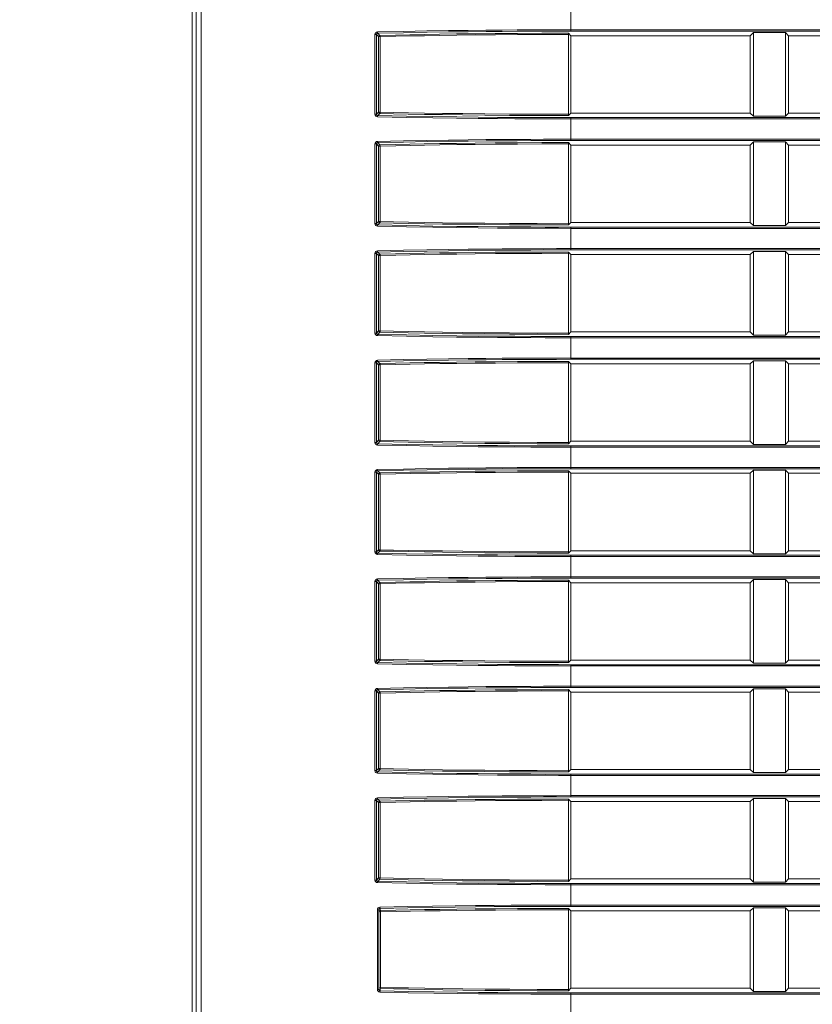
# Model space of a CAD drawing. Header units: millimetres. Extents: x 3925 to 5043, y -86 to 778.
# Tile 33 of 96: x 4443 to 4474, y 83 to 121. Entities that reach past the tile are written whole.
import ezdxf

# ---------------------------------------------------------------- set-up
doc = ezdxf.new("R2010")
doc.units = ezdxf.units.MM
doc.header["$LTSCALE"] = 46.255
doc.header["$PDMODE"] = 3
doc.header["$PDSIZE"] = 1
doc.layers.get('0').update_dxf_attribs({"linetype": 'CONTINUOUS'})
doc.layers.get('Defpoints').update_dxf_attribs({"linetype": 'CONTINUOUS'})
doc.layers.add('H30-RIGHT-CODXF_CONTINUOUS_LINE', color=7, linetype='CONTINUOUS')
doc.layers.add('H30K-FRONT-CDXF_CONTINUOUS_LINE', color=7, linetype='CONTINUOUS')
doc.styles.add('SLDTEXTSTYLE0', font='arialbd.ttf', dxfattribs={"height": 5.5})
doc.styles.add('SLDTEXTSTYLE2', font='arial.ttf')
doc.dimstyles.new('SLDDIMSTYLE1', dxfattribs={"dimtxt": 5.650301, "dimasz": 4.572, "dimexe": 0, "dimexo": 0.0625, "dimgap": 1.412575, "dimtad": 0, "dimtih": 1, "dimtoh": 1, "dimlfac": 3.5, "dimrnd": 1e-09, "dimzin": 4, "dimdsep": 46, "dimtxsty": 'SLDTEXTSTYLE0', "dimsah": 1, "dimcen": 0.09, "dimadec": 0, "dimazin": 1, "dimtol": 1, "dimtp": 0.8, "dimtm": 0.8, "dimtfac": 1, "dimtdec": 1, "dimtofl": 0, "dimtmove": 0, "dimatfit": 3, "dimfxl": 1, "dimfrac": 2, "dimtolj": 1, "dimarcsym": 0})

# ---------------------------------------------------------------- blocks, each defined once
blk = doc.blocks.new('*D61')
at = {"color": 0, "linetype": 'Continuous', "lineweight": -2}
for p, q in [((4390.183, 113.442), (4390.183, 38.573)), ((4523.422, 63.692), (4523.422, 38.573)), ((4394.183, 38.573), (4519.422, 38.573))]:
    blk.add_line(p, q, dxfattribs=at)
at = {"color": 0, "linetype": 'Continuous'}
for points in [[(4394.183, 39.24), (4394.183, 37.906), (4390.183, 38.573)], [(4519.422, 39.24), (4519.422, 37.906), (4523.422, 38.573)]]:
    blk.add_solid(points, dxfattribs=at)
at = {"layer": 'Defpoints', "color": 0, "linetype": 'Continuous'}
for p in [(4390.183, 113.504), (4523.422, 63.754), (4523.422, 38.573)]:
    blk.add_point(p, dxfattribs=at)
at = {"color": 0, "linetype": 'Continuous', "lineweight": 0, "insert": (4456.803, 42.573), "char_height": 5, "attachment_point": 5, "style": 'SLDTEXTSTYLE2'}
blk.add_mtext('\\A1;DIMENSION "A"', dxfattribs=at)

msp = doc.modelspace()

# ---------------------------------------------------------------- linework, layer by layer
at = {"layer": 'H30-RIGHT-CODXF_CONTINUOUS_LINE', "color": 7, "linetype": 'Continuous', "lineweight": 0}
for p, q in [((4449.5781, 147.2799), (4449.5781, 69.271)), ((4449.7687, 69.2699), (4449.7687, 147.2809)), ((4464.2133, 121.8706), (4464.2133, 120.9781)), ((4456.5605, 120.843), (4456.62, 120.843)), ((4456.5605, 117.7357), (4456.5605, 120.843)), ((4456.7009, 120.7621), (4456.62, 120.843)), ((4456.62, 117.7357), (4456.62, 120.843)), ((4456.7506, 120.8117), (4456.6673, 120.895)), ((4456.7009, 120.7621), (4456.7605, 120.7621)), ((4456.7009, 120.7621), (4456.7009, 117.8166)), ((4456.7605, 120.7621), (4456.7605, 117.8166)), ((4464.1159, 120.8968), (4464.2133, 120.7993)), ((4464.1212, 117.7315), (4464.1212, 120.8472)), ((4464.2133, 121.0278), (4612.2133, 121.0278)), ((4464.2133, 120.9781), (4612.2133, 120.9781)), ((4464.2133, 120.7993), (4471.2133, 120.7993)), ((4464.2133, 117.7793), (4464.2133, 120.7993)), ((4471.3361, 120.9221), (4471.2133, 120.7993)), ((4471.2133, 120.7993), (4471.2133, 117.7793)), ((4471.3361, 120.9221), (4472.5905, 120.9221)), ((4471.3361, 117.6566), (4471.3361, 120.9221)), ((4472.7133, 120.7993), (4472.5905, 120.9221)), ((4472.5905, 117.6566), (4472.5905, 120.9221)), ((4472.7133, 120.7993), (4487.2133, 120.7993)), ((4472.7133, 120.7993), (4472.7133, 117.7793)), ((4456.62, 117.7357), (4456.5605, 117.7357)), ((4456.7009, 117.8166), (4456.62, 117.7357)), ((4456.7506, 117.767), (4456.6673, 117.6837)), ((4456.7009, 117.8166), (4456.7605, 117.8166)), ((4464.2133, 117.7793), (4464.1159, 117.6819)), ((4464.2133, 117.7793), (4471.2133, 117.7793)), ((4612.2133, 117.6006), (4464.2133, 117.6006)), ((4464.2133, 117.6006), (4464.2133, 116.7081)), ((4471.2133, 117.7793), (4471.3361, 117.6566)), ((4472.5905, 117.6566), (4471.3361, 117.6566)), ((4472.5905, 117.6566), (4472.7133, 117.7793)), ((4472.7133, 117.7793), (4487.2133, 117.7793)), ((4612.2133, 117.5509), (4464.2133, 117.5509)), ((4456.5605, 116.573), (4456.62, 116.573)), ((4456.5605, 113.4657), (4456.5605, 116.573)), ((4456.7009, 116.4921), (4456.62, 116.573)), ((4456.62, 113.4657), (4456.62, 116.573)), ((4456.7506, 116.5417), (4456.6673, 116.625)), ((4456.7009, 116.4921), (4456.7605, 116.4921)), ((4456.7009, 116.4921), (4456.7009, 113.5466)), ((4456.7605, 116.4921), (4456.7605, 113.5466)), ((4464.1159, 116.6268), (4464.2133, 116.5293)), ((4464.1212, 113.4615), (4464.1212, 116.5772)), ((4464.2133, 116.7578), (4612.2133, 116.7578)), ((4464.2133, 116.7081), (4612.2133, 116.7081)), ((4464.2133, 116.5293), (4471.2133, 116.5293)), ((4464.2133, 113.5093), (4464.2133, 116.5293)), ((4471.3361, 116.6521), (4471.2133, 116.5293)), ((4471.2133, 116.5293), (4471.2133, 113.5093)), ((4471.3361, 116.6521), (4472.5905, 116.6521)), ((4471.3361, 113.3866), (4471.3361, 116.6521)), ((4472.7133, 116.5293), (4472.5905, 116.6521)), ((4472.5905, 113.3866), (4472.5905, 116.6521)), ((4472.7133, 116.5293), (4487.2133, 116.5293)), ((4472.7133, 116.5293), (4472.7133, 113.5093)), ((4456.62, 113.4657), (4456.5605, 113.4657)), ((4456.7009, 113.5466), (4456.62, 113.4657)), ((4456.7506, 113.497), (4456.6673, 113.4137)), ((4456.7009, 113.5466), (4456.7605, 113.5466)), ((4464.2133, 113.5093), (4464.1159, 113.4119)), ((4464.2133, 113.5093), (4471.2133, 113.5093)), ((4471.2133, 113.5093), (4471.3361, 113.3866)), ((4472.5905, 113.3866), (4471.3361, 113.3866)), ((4472.5905, 113.3866), (4472.7133, 113.5093)), ((4472.7133, 113.5093), (4487.2133, 113.5093)), ((4612.2133, 113.3306), (4464.2133, 113.3306)), ((4464.2133, 113.3306), (4464.2133, 112.4381)), ((4612.2133, 113.2809), (4464.2133, 113.2809)), ((4456.5605, 112.303), (4456.62, 112.303)), ((4456.5605, 109.1957), (4456.5605, 112.303)), ((4456.7009, 112.2221), (4456.62, 112.303)), ((4456.62, 109.1957), (4456.62, 112.303)), ((4456.7506, 112.2717), (4456.6673, 112.355)), ((4456.7009, 112.2221), (4456.7605, 112.2221)), ((4456.7009, 112.2221), (4456.7009, 109.2766)), ((4456.7605, 112.2221), (4456.7605, 109.2766)), ((4464.1159, 112.3568), (4464.2133, 112.2593)), ((4464.1212, 109.1915), (4464.1212, 112.3072)), ((4464.2133, 112.4878), (4612.2133, 112.4878)), ((4464.2133, 112.4381), (4612.2133, 112.4381)), ((4464.2133, 112.2593), (4471.2133, 112.2593)), ((4464.2133, 109.2393), (4464.2133, 112.2593)), ((4471.3361, 112.3821), (4471.2133, 112.2593)), ((4471.2133, 112.2593), (4471.2133, 109.2393)), ((4471.3361, 112.3821), (4472.5905, 112.3821)), ((4471.3361, 109.1166), (4471.3361, 112.3821)), ((4472.5905, 109.1166), (4472.5905, 112.3821)), ((4472.7133, 112.2593), (4472.5905, 112.3821)), ((4472.7133, 112.2593), (4487.2133, 112.2593)), ((4472.7133, 112.2593), (4472.7133, 109.2393)), ((4456.62, 109.1957), (4456.5605, 109.1957)), ((4456.7009, 109.2766), (4456.62, 109.1957)), ((4456.7506, 109.227), (4456.6673, 109.1437)), ((4456.7009, 109.2766), (4456.7605, 109.2766)), ((4464.2133, 109.2393), (4464.1159, 109.1419)), ((4464.2133, 109.2393), (4471.2133, 109.2393)), ((4471.2133, 109.2393), (4471.3361, 109.1166)), ((4472.5905, 109.1166), (4472.7133, 109.2393)), ((4472.7133, 109.2393), (4487.2133, 109.2393)), ((4612.2133, 109.0606), (4464.2133, 109.0606)), ((4464.2133, 109.0606), (4464.2133, 108.1681)), ((4612.2133, 109.0109), (4464.2133, 109.0109)), ((4472.5905, 109.1166), (4471.3361, 109.1166)), ((4456.5605, 108.033), (4456.62, 108.033)), ((4456.5605, 104.9257), (4456.5605, 108.033)), ((4456.7009, 107.9521), (4456.62, 108.033)), ((4456.62, 104.9257), (4456.62, 108.033)), ((4456.7506, 108.0017), (4456.6673, 108.085)), ((4464.1159, 108.0868), (4464.2133, 107.9893)), ((4464.1212, 104.9215), (4464.1212, 108.0372)), ((4464.2133, 108.2178), (4612.2133, 108.2178)), ((4464.2133, 108.1681), (4612.2133, 108.1681)), ((4464.2133, 107.9893), (4471.2133, 107.9893)), ((4464.2133, 104.9693), (4464.2133, 107.9893)), ((4471.3361, 108.1121), (4471.2133, 107.9893)), ((4471.2133, 107.9893), (4471.2133, 104.9693)), ((4471.3361, 104.8466), (4471.3361, 108.1121)), ((4471.3361, 108.1121), (4472.5905, 108.1121)), ((4472.5905, 104.8466), (4472.5905, 108.1121)), ((4472.7133, 107.9893), (4472.5905, 108.1121)), ((4472.7133, 107.9893), (4472.7133, 104.9693)), ((4472.7133, 107.9893), (4487.2133, 107.9893)), ((4456.7009, 107.9521), (4456.7605, 107.9521)), ((4456.7009, 107.9521), (4456.7009, 105.0066)), ((4456.7605, 107.9521), (4456.7605, 105.0066)), ((4456.62, 104.9257), (4456.5605, 104.9257)), ((4456.7009, 105.0066), (4456.62, 104.9257)), ((4456.7506, 104.957), (4456.6673, 104.8737)), ((4456.7009, 105.0066), (4456.7605, 105.0066)), ((4464.2133, 104.9693), (4464.1159, 104.8719)), ((4464.2133, 104.9693), (4471.2133, 104.9693)), ((4471.2133, 104.9693), (4471.3361, 104.8466)), ((4472.5905, 104.8466), (4472.7133, 104.9693)), ((4472.7133, 104.9693), (4487.2133, 104.9693)), ((4612.2133, 104.7906), (4464.2133, 104.7906)), ((4464.2133, 104.7906), (4464.2133, 103.8981)), ((4612.2133, 104.7409), (4464.2133, 104.7409)), ((4472.5905, 104.8466), (4471.3361, 104.8466)), ((4456.5605, 103.763), (4456.62, 103.763)), ((4456.5605, 100.6557), (4456.5605, 103.763)), ((4456.62, 100.6557), (4456.62, 103.763)), ((4456.7009, 103.6821), (4456.62, 103.763)), ((4456.7506, 103.7317), (4456.6673, 103.815)), ((4464.1159, 103.8168), (4464.2133, 103.7193)), ((4464.1212, 100.6515), (4464.1212, 103.7672)), ((4464.2133, 103.9478), (4612.2133, 103.9478)), ((4464.2133, 103.8981), (4612.2133, 103.8981)), ((4471.3361, 103.8421), (4471.2133, 103.7193)), ((4471.3361, 100.5766), (4471.3361, 103.8421)), ((4471.3361, 103.8421), (4472.5905, 103.8421)), ((4472.5905, 100.5766), (4472.5905, 103.8421)), ((4472.7133, 103.7193), (4472.5905, 103.8421)), ((4456.7009, 103.6821), (4456.7605, 103.6821)), ((4456.7009, 103.6821), (4456.7009, 100.7366)), ((4456.7605, 103.6821), (4456.7605, 100.7366)), ((4464.2133, 103.7193), (4471.2133, 103.7193)), ((4464.2133, 100.6993), (4464.2133, 103.7193)), ((4471.2133, 103.7193), (4471.2133, 100.6993)), ((4472.7133, 103.7193), (4472.7133, 100.6993)), ((4472.7133, 103.7193), (4487.2133, 103.7193)), ((4456.7009, 100.7366), (4456.62, 100.6557)), ((4456.7506, 100.687), (4456.6673, 100.6037)), ((4456.7009, 100.7366), (4456.7605, 100.7366)), ((4464.2133, 100.6993), (4464.1159, 100.6019)), ((4464.2133, 100.6993), (4471.2133, 100.6993)), ((4471.2133, 100.6993), (4471.3361, 100.5766)), ((4472.5905, 100.5766), (4472.7133, 100.6993)), ((4472.7133, 100.6993), (4487.2133, 100.6993)), ((4456.62, 100.6557), (4456.5605, 100.6557)), ((4612.2133, 100.5206), (4464.2133, 100.5206)), ((4464.2133, 100.5206), (4464.2133, 99.6281)), ((4612.2133, 100.4709), (4464.2133, 100.4709)), ((4472.5905, 100.5766), (4471.3361, 100.5766)), ((4456.7506, 99.4617), (4456.6673, 99.545)), ((4464.1159, 99.5468), (4464.2133, 99.4493)), ((4464.2133, 99.6778), (4612.2133, 99.6778)), ((4464.2133, 99.6281), (4612.2133, 99.6281)), ((4471.3361, 99.5721), (4471.2133, 99.4493)), ((4471.3361, 96.3066), (4471.3361, 99.5721)), ((4471.3361, 99.5721), (4472.5905, 99.5721)), ((4472.5905, 96.3066), (4472.5905, 99.5721)), ((4472.7133, 99.4493), (4472.5905, 99.5721)), ((4456.5605, 99.493), (4456.62, 99.493)), ((4456.5605, 96.3857), (4456.5605, 99.493)), ((4456.62, 96.3857), (4456.62, 99.493)), ((4456.7009, 99.4121), (4456.62, 99.493)), ((4456.7009, 99.4121), (4456.7605, 99.4121)), ((4456.7009, 99.4121), (4456.7009, 96.4666)), ((4456.7605, 99.4121), (4456.7605, 96.4666)), ((4464.1212, 96.3815), (4464.1212, 99.4972)), ((4464.2133, 99.4493), (4471.2133, 99.4493)), ((4464.2133, 96.4293), (4464.2133, 99.4493)), ((4471.2133, 99.4493), (4471.2133, 96.4293)), ((4472.7133, 99.4493), (4472.7133, 96.4293)), ((4472.7133, 99.4493), (4487.2133, 99.4493)), ((4456.7009, 96.4666), (4456.62, 96.3857)), ((4456.7009, 96.4666), (4456.7605, 96.4666)), ((4456.62, 96.3857), (4456.5605, 96.3857)), ((4456.7506, 96.417), (4456.6673, 96.3337)), ((4464.2133, 96.4293), (4464.1159, 96.3319)), ((4464.2133, 96.4293), (4471.2133, 96.4293)), ((4612.2133, 96.2506), (4464.2133, 96.2506)), ((4464.2133, 96.2506), (4464.2133, 95.3581)), ((4612.2133, 96.2009), (4464.2133, 96.2009)), ((4471.2133, 96.4293), (4471.3361, 96.3066)), ((4472.5905, 96.3066), (4471.3361, 96.3066)), ((4472.5905, 96.3066), (4472.7133, 96.4293)), ((4472.7133, 96.4293), (4487.2133, 96.4293)), ((4464.2133, 95.4078), (4612.2133, 95.4078)), ((4464.2133, 95.3581), (4612.2133, 95.3581)), ((4456.5605, 95.223), (4456.62, 95.223)), ((4456.5605, 92.1157), (4456.5605, 95.223)), ((4456.62, 92.1157), (4456.62, 95.223)), ((4456.7009, 95.1421), (4456.62, 95.223)), ((4456.7506, 95.1917), (4456.6673, 95.275)), ((4456.7009, 95.1421), (4456.7605, 95.1421)), ((4456.7009, 95.1421), (4456.7009, 92.1966)), ((4456.7605, 95.1421), (4456.7605, 92.1966)), ((4464.1159, 95.2768), (4464.2133, 95.1793)), ((4464.1212, 92.1115), (4464.1212, 95.2272)), ((4464.2133, 95.1793), (4471.2133, 95.1793)), ((4464.2133, 92.1593), (4464.2133, 95.1793)), ((4471.3361, 95.3021), (4471.2133, 95.1793)), ((4471.2133, 95.1793), (4471.2133, 92.1593)), ((4471.3361, 92.0366), (4471.3361, 95.3021)), ((4471.3361, 95.3021), (4472.5905, 95.3021)), ((4472.5905, 92.0366), (4472.5905, 95.3021)), ((4472.7133, 95.1793), (4472.5905, 95.3021)), ((4472.7133, 95.1793), (4472.7133, 92.1593)), ((4472.7133, 95.1793), (4487.2133, 95.1793)), ((4456.62, 92.1157), (4456.5605, 92.1157)), ((4456.7009, 92.1966), (4456.62, 92.1157)), ((4456.7506, 92.147), (4456.6673, 92.0637)), ((4456.7009, 92.1966), (4456.7605, 92.1966)), ((4464.2133, 92.1593), (4464.1159, 92.0619)), ((4464.2133, 92.1593), (4471.2133, 92.1593)), ((4464.2133, 91.9806), (4464.2133, 91.0881)), ((4612.2133, 91.9806), (4464.2133, 91.9806)), ((4612.2133, 91.9309), (4464.2133, 91.9309)), ((4471.2133, 92.1593), (4471.3361, 92.0366)), ((4472.5905, 92.0366), (4471.3361, 92.0366)), ((4472.5905, 92.0366), (4472.7133, 92.1593)), ((4472.7133, 92.1593), (4487.2133, 92.1593)), ((4464.2133, 91.1378), (4612.2133, 91.1378)), ((4464.2133, 91.0881), (4612.2133, 91.0881)), ((4456.5605, 87.8457), (4456.5605, 90.953)), ((4456.5605, 90.953), (4456.62, 90.953)), ((4456.62, 87.8457), (4456.62, 90.953)), ((4456.7009, 90.8721), (4456.62, 90.953)), ((4456.7506, 90.9217), (4456.6673, 91.005)), ((4456.7009, 90.8721), (4456.7009, 87.9266)), ((4456.7009, 90.8721), (4456.7605, 90.8721)), ((4456.7605, 90.8721), (4456.7605, 87.9266)), ((4464.1159, 91.0068), (4464.2133, 90.9093)), ((4464.1212, 87.8415), (4464.1212, 90.9572)), ((4464.2133, 87.8893), (4464.2133, 90.9093)), ((4464.2133, 90.9093), (4471.2133, 90.9093)), ((4471.3361, 91.0321), (4471.2133, 90.9093)), ((4471.2133, 90.9093), (4471.2133, 87.8893)), ((4471.3361, 87.7666), (4471.3361, 91.0321)), ((4471.3361, 91.0321), (4472.5905, 91.0321)), ((4472.5905, 87.7666), (4472.5905, 91.0321)), ((4472.7133, 90.9093), (4472.5905, 91.0321)), ((4472.7133, 90.9093), (4472.7133, 87.8893)), ((4472.7133, 90.9093), (4487.2133, 90.9093)), ((4456.62, 87.8457), (4456.5605, 87.8457)), ((4456.7009, 87.9266), (4456.62, 87.8457)), ((4456.7506, 87.877), (4456.6673, 87.7937)), ((4456.7009, 87.9266), (4456.7605, 87.9266)), ((4464.2133, 87.8893), (4464.1159, 87.7919)), ((4464.2133, 87.8893), (4471.2133, 87.8893)), ((4464.2133, 87.7106), (4464.2133, 86.8181)), ((4612.2133, 87.7106), (4464.2133, 87.7106)), ((4612.2133, 87.6609), (4464.2133, 87.6609)), ((4471.2133, 87.8893), (4471.3361, 87.7666)), ((4472.5905, 87.7666), (4471.3361, 87.7666)), ((4472.5905, 87.7666), (4472.7133, 87.8893)), ((4472.7133, 87.8893), (4487.2133, 87.8893)), ((4464.2133, 86.8678), (4612.2133, 86.8678)), ((4456.6536, 83.5749), (4456.6536, 86.6838)), ((4456.6536, 86.6838), (4456.7133, 86.6838)), ((4456.7123, 86.7769), (4456.7539, 86.787)), ((4456.7133, 83.5749), (4456.7133, 86.6838)), ((4456.7439, 86.6024), (4456.7732, 86.6024)), ((4456.7633, 86.652), (4456.7633, 86.7373)), ((4456.7732, 86.6024), (4456.7732, 83.6563)), ((4464.1159, 86.7368), (4464.2133, 86.6393)), ((4464.1212, 83.5715), (4464.1212, 86.6872)), ((4464.2133, 86.8181), (4612.2133, 86.8181)), ((4464.2133, 83.6193), (4464.2133, 86.6393)), ((4464.2133, 86.6393), (4471.2133, 86.6393)), ((4471.3361, 86.7621), (4471.2133, 86.6393)), ((4471.2133, 86.6393), (4471.2133, 83.6193)), ((4471.3361, 83.4966), (4471.3361, 86.7621)), ((4471.3361, 86.7621), (4472.5905, 86.7621)), ((4472.5905, 83.4966), (4472.5905, 86.7621)), ((4472.7133, 86.6393), (4472.5905, 86.7621)), ((4472.7133, 86.6393), (4472.7133, 83.6193)), ((4472.7133, 86.6393), (4487.2133, 86.6393)), ((4456.7133, 83.5749), (4456.6536, 83.5749)), ((4456.6629, 83.5323), (4456.6536, 83.5749)), ((4456.7439, 83.6563), (4456.7732, 83.6563)), ((4456.7633, 83.6067), (4456.7633, 83.5214)), ((4464.2133, 83.6193), (4464.1159, 83.5219)), ((4464.2133, 83.6193), (4471.2133, 83.6193)), ((4464.2133, 83.4406), (4464.2133, 82.5481)), ((4612.2133, 83.4406), (4464.2133, 83.4406)), ((4471.2133, 83.6193), (4471.3361, 83.4966)), ((4472.5905, 83.4966), (4471.3361, 83.4966)), ((4472.5905, 83.4966), (4472.7133, 83.6193)), ((4472.7133, 83.6193), (4487.2133, 83.6193)), ((4612.2133, 83.3909), (4464.2133, 83.3909))]:
    msp.add_line(p, q, dxfattribs=at)
for points in [[(4456.5606, 120.843), (4456.5679, 120.8813), (4456.5877, 120.9128), (4456.6171, 120.9347), (4456.6576, 120.9446)], [(4456.62, 120.843), (4456.6234, 120.8625), (4456.6329, 120.8785), (4456.6473, 120.8898), (4456.6673, 120.895)], [(4456.6576, 120.9446), (4457.6708, 120.967), (4458.5904, 120.9839), (4459.429, 120.9966), (4460.1944, 121.0062), (4460.8926, 121.0133), (4461.5298, 121.0184), (4462.1119, 121.0221), (4462.644, 121.0246), (4463.1434, 121.0263), (4463.6548, 121.0274), (4464.2133, 121.0278)], [(4456.6673, 120.895), (4456.6627, 120.9035), (4456.6592, 120.9214), (4456.6576, 120.9446)], [(4456.6673, 120.895), (4457.6789, 120.9174), (4458.5971, 120.9343), (4459.4346, 120.947), (4460.199, 120.9565), (4460.8963, 120.9636), (4461.5327, 120.9688), (4462.1141, 120.9725), (4462.6456, 120.975), (4463.1445, 120.9767), (4463.6553, 120.9777), (4464.2133, 120.9781)], [(4456.7506, 120.8117), (4456.726, 120.8048), (4456.7078, 120.7867), (4456.7009, 120.7621)], [(4464.1159, 120.8968), (4463.0701, 120.8948), (4462.1214, 120.8905), (4461.2563, 120.8844), (4460.4663, 120.8767), (4459.7448, 120.868), (4459.0861, 120.8585), (4458.4853, 120.8484), (4457.9268, 120.8379), (4457.3625, 120.826), (4456.7506, 120.8117)], [(4456.7506, 120.8117), (4456.7551, 120.8036), (4456.7587, 120.7856), (4456.7605, 120.7621)], [(4464.1212, 120.8471), (4463.0757, 120.8452), (4462.1272, 120.8409), (4461.2624, 120.8347), (4460.4728, 120.8271), (4459.7518, 120.8184), (4459.0936, 120.8089), (4458.4933, 120.7988), (4457.9353, 120.7883), (4457.3716, 120.7764), (4456.7605, 120.7621)], [(4464.1159, 120.8968), (4464.1197, 120.8801), (4464.1212, 120.8472)], [(4456.6574, 117.6341), (4456.6202, 117.6426), (4456.5898, 117.6637), (4456.5692, 117.6942), (4456.5605, 117.7357)], [(4456.6673, 117.6837), (4456.6488, 117.6882), (4456.634, 117.699), (4456.624, 117.7146), (4456.62, 117.7357)], [(4464.2133, 117.5509), (4463.721, 117.5512), (4463.2059, 117.5522), (4462.6428, 117.5541), (4462.0245, 117.5571), (4461.3415, 117.5617), (4460.5847, 117.5684), (4459.7452, 117.5779), (4458.8152, 117.5911), (4457.7846, 117.6094), (4456.6574, 117.6341)], [(4456.6576, 117.6341), (4456.6592, 117.6573), (4456.6627, 117.6752), (4456.6673, 117.6837)], [(4464.2133, 117.6006), (4463.7215, 117.6009), (4463.2069, 117.6018), (4462.6445, 117.6037), (4462.0269, 117.6067), (4461.3446, 117.6113), (4460.5887, 117.618), (4459.7504, 117.6275), (4458.8216, 117.6408), (4457.7925, 117.659), (4456.6673, 117.6837)], [(4456.7009, 117.8166), (4456.7078, 117.792), (4456.726, 117.7739), (4456.7506, 117.767)], [(4456.7506, 117.767), (4456.7551, 117.7751), (4456.7587, 117.7931), (4456.7605, 117.8166)], [(4456.7506, 117.767), (4457.2799, 117.7545), (4457.8543, 117.7422), (4458.4907, 117.7301), (4459.1957, 117.7185), (4459.9782, 117.7077), (4460.8463, 117.6981), (4461.8101, 117.6901), (4462.89, 117.6845), (4464.1159, 117.6819)], [(4456.7605, 117.8166), (4457.2891, 117.8041), (4457.863, 117.7918), (4458.4987, 117.7798), (4459.2032, 117.7681), (4459.9851, 117.7573), (4460.8526, 117.7477), (4461.816, 117.7397), (4462.8955, 117.7341), (4464.1212, 117.7315)], [(4464.1212, 117.7315), (4464.1197, 117.6986), (4464.1159, 117.6819)], [(4456.5606, 116.573), (4456.5679, 116.6113), (4456.5877, 116.6428), (4456.6171, 116.6647), (4456.6576, 116.6746)], [(4456.62, 116.573), (4456.6234, 116.5925), (4456.6329, 116.6085), (4456.6473, 116.6198), (4456.6673, 116.625)], [(4456.6576, 116.6746), (4457.6708, 116.697), (4458.5904, 116.7139), (4459.429, 116.7266), (4460.1944, 116.7362), (4460.8926, 116.7433), (4461.5298, 116.7484), (4462.1119, 116.7521), (4462.644, 116.7546), (4463.1434, 116.7563), (4463.6548, 116.7574), (4464.2133, 116.7578)], [(4456.6673, 116.625), (4456.6627, 116.6335), (4456.6592, 116.6514), (4456.6576, 116.6746)], [(4456.6673, 116.625), (4457.6789, 116.6474), (4458.5971, 116.6643), (4459.4346, 116.677), (4460.199, 116.6865), (4460.8963, 116.6936), (4461.5327, 116.6988), (4462.1141, 116.7025), (4462.6456, 116.705), (4463.1445, 116.7067), (4463.6553, 116.7077), (4464.2133, 116.7081)], [(4456.7506, 116.5417), (4456.726, 116.5348), (4456.7078, 116.5167), (4456.7009, 116.4921)], [(4464.1159, 116.6268), (4463.0701, 116.6248), (4462.1214, 116.6205), (4461.2563, 116.6144), (4460.4663, 116.6067), (4459.7448, 116.598), (4459.0861, 116.5885), (4458.4853, 116.5784), (4457.9268, 116.5679), (4457.3625, 116.556), (4456.7506, 116.5417)], [(4456.7506, 116.5417), (4456.7551, 116.5336), (4456.7587, 116.5156), (4456.7605, 116.4921)], [(4464.1212, 116.5771), (4463.0757, 116.5752), (4462.1272, 116.5709), (4461.2624, 116.5647), (4460.4728, 116.5571), (4459.7518, 116.5484), (4459.0936, 116.5389), (4458.4933, 116.5288), (4457.9353, 116.5183), (4457.3716, 116.5064), (4456.7605, 116.4921)], [(4464.1159, 116.6268), (4464.1197, 116.6101), (4464.1212, 116.5772)], [(4456.6574, 113.3641), (4456.6202, 113.3726), (4456.5898, 113.3937), (4456.5692, 113.4242), (4456.5605, 113.4657)], [(4456.6673, 113.4137), (4456.6488, 113.4182), (4456.634, 113.429), (4456.624, 113.4446), (4456.62, 113.4657)], [(4456.6576, 113.3641), (4456.6592, 113.3873), (4456.6627, 113.4052), (4456.6673, 113.4137)], [(4464.2133, 113.3306), (4463.7215, 113.3309), (4463.2069, 113.3318), (4462.6445, 113.3337), (4462.0269, 113.3367), (4461.3446, 113.3413), (4460.5887, 113.348), (4459.7504, 113.3575), (4458.8216, 113.3708), (4457.7925, 113.389), (4456.6673, 113.4137)], [(4456.7009, 113.5466), (4456.7078, 113.522), (4456.726, 113.5039), (4456.7506, 113.497)], [(4456.7506, 113.497), (4456.7551, 113.5051), (4456.7587, 113.5231), (4456.7605, 113.5466)], [(4456.7506, 113.497), (4457.2799, 113.4845), (4457.8543, 113.4722), (4458.4907, 113.4601), (4459.1957, 113.4485), (4459.9782, 113.4377), (4460.8463, 113.4281), (4461.8101, 113.4201), (4462.89, 113.4145), (4464.1159, 113.4119)], [(4456.7605, 113.5466), (4457.2891, 113.5341), (4457.863, 113.5218), (4458.4987, 113.5098), (4459.2032, 113.4981), (4459.9851, 113.4873), (4460.8526, 113.4777), (4461.816, 113.4697), (4462.8955, 113.4641), (4464.1212, 113.4615)], [(4464.1212, 113.4615), (4464.1197, 113.4286), (4464.1159, 113.4119)], [(4464.2133, 113.2809), (4463.721, 113.2812), (4463.2059, 113.2822), (4462.6428, 113.2841), (4462.0245, 113.2871), (4461.3415, 113.2917), (4460.5847, 113.2984), (4459.7452, 113.3079), (4458.8152, 113.3211), (4457.7846, 113.3394), (4456.6574, 113.3641)], [(4456.5606, 112.303), (4456.5679, 112.3413), (4456.5877, 112.3728), (4456.6171, 112.3947), (4456.6576, 112.4046)], [(4456.62, 112.303), (4456.6234, 112.3225), (4456.6329, 112.3385), (4456.6473, 112.3498), (4456.6673, 112.355)], [(4456.6576, 112.4046), (4457.6708, 112.427), (4458.5904, 112.4439), (4459.429, 112.4566), (4460.1944, 112.4662), (4460.8926, 112.4733), (4461.5298, 112.4784), (4462.1119, 112.4821), (4462.644, 112.4846), (4463.1434, 112.4863), (4463.6548, 112.4874), (4464.2133, 112.4878)], [(4456.6673, 112.355), (4456.6627, 112.3635), (4456.6592, 112.3814), (4456.6576, 112.4046)], [(4456.6673, 112.355), (4457.6789, 112.3774), (4458.5971, 112.3943), (4459.4346, 112.407), (4460.199, 112.4165), (4460.8963, 112.4236), (4461.5327, 112.4288), (4462.1141, 112.4325), (4462.6456, 112.435), (4463.1445, 112.4367), (4463.6553, 112.4377), (4464.2133, 112.4381)], [(4456.7506, 112.2717), (4456.726, 112.2648), (4456.7078, 112.2467), (4456.7009, 112.2221)], [(4464.1159, 112.3568), (4463.0701, 112.3548), (4462.1214, 112.3505), (4461.2563, 112.3444), (4460.4663, 112.3367), (4459.7448, 112.328), (4459.0861, 112.3185), (4458.4853, 112.3084), (4457.9268, 112.2979), (4457.3625, 112.286), (4456.7506, 112.2717)], [(4456.7506, 112.2717), (4456.7551, 112.2636), (4456.7587, 112.2456), (4456.7605, 112.2221)], [(4464.1212, 112.3071), (4463.0757, 112.3052), (4462.1272, 112.3009), (4461.2624, 112.2947), (4460.4728, 112.2871), (4459.7518, 112.2784), (4459.0936, 112.2689), (4458.4933, 112.2588), (4457.9353, 112.2483), (4457.3716, 112.2364), (4456.7605, 112.2221)], [(4464.1159, 112.3568), (4464.1197, 112.3401), (4464.1212, 112.3072)], [(4456.6574, 109.0941), (4456.6202, 109.1026), (4456.5898, 109.1237), (4456.5692, 109.1542), (4456.5605, 109.1957)], [(4456.6673, 109.1437), (4456.6488, 109.1482), (4456.634, 109.159), (4456.624, 109.1746), (4456.62, 109.1957)], [(4456.6576, 109.0941), (4456.6592, 109.1173), (4456.6627, 109.1352), (4456.6673, 109.1437)], [(4464.2133, 109.0606), (4463.7215, 109.0609), (4463.2069, 109.0618), (4462.6445, 109.0637), (4462.0269, 109.0667), (4461.3446, 109.0713), (4460.5887, 109.078), (4459.7504, 109.0875), (4458.8216, 109.1008), (4457.7925, 109.119), (4456.6673, 109.1437)], [(4456.7009, 109.2766), (4456.7078, 109.252), (4456.726, 109.2339), (4456.7506, 109.227)], [(4456.7506, 109.227), (4456.7551, 109.2351), (4456.7587, 109.2531), (4456.7605, 109.2766)], [(4456.7506, 109.227), (4457.2799, 109.2145), (4457.8543, 109.2022), (4458.4907, 109.1901), (4459.1957, 109.1785), (4459.9782, 109.1677), (4460.8463, 109.1581), (4461.8101, 109.1501), (4462.89, 109.1445), (4464.1159, 109.1419)], [(4456.7605, 109.2766), (4457.2891, 109.2641), (4457.863, 109.2518), (4458.4987, 109.2398), (4459.2032, 109.2281), (4459.9851, 109.2173), (4460.8526, 109.2077), (4461.816, 109.1997), (4462.8955, 109.1941), (4464.1212, 109.1915)], [(4464.1212, 109.1915), (4464.1197, 109.1586), (4464.1159, 109.1419)], [(4464.2133, 109.0109), (4463.721, 109.0112), (4463.2059, 109.0122), (4462.6428, 109.0141), (4462.0245, 109.0171), (4461.3415, 109.0217), (4460.5847, 109.0284), (4459.7452, 109.0379), (4458.8152, 109.0511), (4457.7846, 109.0694), (4456.6574, 109.0941)], [(4456.5606, 108.033), (4456.5679, 108.0713), (4456.5877, 108.1028), (4456.6171, 108.1247), (4456.6576, 108.1346)], [(4456.62, 108.033), (4456.6234, 108.0525), (4456.6329, 108.0685), (4456.6473, 108.0798), (4456.6673, 108.085)], [(4456.6576, 108.1346), (4457.6708, 108.157), (4458.5904, 108.1739), (4459.429, 108.1866), (4460.1944, 108.1962), (4460.8926, 108.2033), (4461.5298, 108.2084), (4462.1119, 108.2121), (4462.644, 108.2146), (4463.1434, 108.2163), (4463.6548, 108.2174), (4464.2133, 108.2178)], [(4456.6673, 108.085), (4456.6627, 108.0935), (4456.6592, 108.1114), (4456.6576, 108.1346)], [(4456.6673, 108.085), (4457.6789, 108.1074), (4458.5971, 108.1243), (4459.4346, 108.137), (4460.199, 108.1465), (4460.8963, 108.1536), (4461.5327, 108.1588), (4462.1141, 108.1625), (4462.6456, 108.165), (4463.1445, 108.1667), (4463.6553, 108.1677), (4464.2133, 108.1681)], [(4456.7506, 108.0017), (4456.726, 107.9948), (4456.7078, 107.9767), (4456.7009, 107.9521)], [(4464.1159, 108.0868), (4463.0701, 108.0848), (4462.1214, 108.0805), (4461.2563, 108.0744), (4460.4663, 108.0667), (4459.7448, 108.058), (4459.0861, 108.0485), (4458.4853, 108.0384), (4457.9268, 108.0279), (4457.3625, 108.016), (4456.7506, 108.0017)], [(4456.7506, 108.0017), (4456.7551, 107.9936), (4456.7587, 107.9756), (4456.7605, 107.9521)], [(4464.1212, 108.0371), (4463.0757, 108.0352), (4462.1272, 108.0309), (4461.2624, 108.0247), (4460.4728, 108.0171), (4459.7518, 108.0084), (4459.0936, 107.9989), (4458.4933, 107.9888), (4457.9353, 107.9783), (4457.3716, 107.9664), (4456.7605, 107.9521)], [(4464.1159, 108.0868), (4464.1197, 108.0701), (4464.1212, 108.0372)], [(4456.6574, 104.8241), (4456.6202, 104.8326), (4456.5898, 104.8537), (4456.5692, 104.8842), (4456.5605, 104.9257)], [(4456.6673, 104.8737), (4456.6488, 104.8782), (4456.634, 104.889), (4456.624, 104.9046), (4456.62, 104.9257)], [(4456.7009, 105.0066), (4456.7078, 104.982), (4456.726, 104.9639), (4456.7506, 104.957)], [(4456.7506, 104.957), (4456.7551, 104.9651), (4456.7587, 104.9831), (4456.7605, 105.0066)], [(4456.7506, 104.957), (4457.2799, 104.9445), (4457.8543, 104.9322), (4458.4907, 104.9201), (4459.1957, 104.9085), (4459.9782, 104.8977), (4460.8463, 104.8881), (4461.8101, 104.8801), (4462.89, 104.8745), (4464.1159, 104.8719)], [(4456.7605, 105.0066), (4457.2891, 104.9941), (4457.863, 104.9818), (4458.4987, 104.9698), (4459.2032, 104.9581), (4459.9851, 104.9473), (4460.8526, 104.9377), (4461.816, 104.9297), (4462.8955, 104.9241), (4464.1212, 104.9215)], [(4464.1212, 104.9215), (4464.1197, 104.8886), (4464.1159, 104.8719)], [(4464.2133, 104.7409), (4463.721, 104.7412), (4463.2059, 104.7422), (4462.6428, 104.7441), (4462.0245, 104.7471), (4461.3415, 104.7517), (4460.5847, 104.7584), (4459.7452, 104.7679), (4458.8152, 104.7811), (4457.7846, 104.7994), (4456.6574, 104.8241)], [(4456.6576, 104.8241), (4456.6592, 104.8473), (4456.6627, 104.8652), (4456.6673, 104.8737)], [(4464.2133, 104.7906), (4463.7215, 104.7909), (4463.2069, 104.7918), (4462.6445, 104.7937), (4462.0269, 104.7967), (4461.3446, 104.8013), (4460.5887, 104.808), (4459.7504, 104.8175), (4458.8216, 104.8308), (4457.7925, 104.849), (4456.6673, 104.8737)], [(4456.5606, 103.763), (4456.5679, 103.8013), (4456.5877, 103.8328), (4456.6171, 103.8547), (4456.6576, 103.8646)], [(4456.62, 103.763), (4456.6234, 103.7825), (4456.6329, 103.7985), (4456.6473, 103.8098), (4456.6673, 103.815)], [(4456.6576, 103.8646), (4457.6708, 103.887), (4458.5904, 103.9039), (4459.429, 103.9166), (4460.1944, 103.9262), (4460.8926, 103.9333), (4461.5298, 103.9384), (4462.1119, 103.9421), (4462.644, 103.9446), (4463.1434, 103.9463), (4463.6548, 103.9474), (4464.2133, 103.9478)], [(4456.6673, 103.815), (4456.6627, 103.8235), (4456.6592, 103.8414), (4456.6576, 103.8646)], [(4456.6673, 103.815), (4457.6789, 103.8374), (4458.5971, 103.8543), (4459.4346, 103.867), (4460.199, 103.8765), (4460.8963, 103.8836), (4461.5327, 103.8888), (4462.1141, 103.8925), (4462.6456, 103.895), (4463.1445, 103.8967), (4463.6553, 103.8977), (4464.2133, 103.8981)], [(4464.1159, 103.8168), (4463.0701, 103.8148), (4462.1214, 103.8105), (4461.2563, 103.8044), (4460.4663, 103.7967), (4459.7448, 103.788), (4459.0861, 103.7785), (4458.4853, 103.7684), (4457.9268, 103.7579), (4457.3625, 103.746), (4456.7506, 103.7317)], [(4464.1212, 103.7671), (4463.0757, 103.7652), (4462.1272, 103.7609), (4461.2624, 103.7547), (4460.4728, 103.7471), (4459.7518, 103.7384), (4459.0936, 103.7289), (4458.4933, 103.7188), (4457.9353, 103.7083), (4457.3716, 103.6964), (4456.7605, 103.6821)], [(4464.1159, 103.8168), (4464.1197, 103.8001), (4464.1212, 103.7672)], [(4456.7506, 103.7317), (4456.726, 103.7248), (4456.7078, 103.7067), (4456.7009, 103.6821)], [(4456.7506, 103.7317), (4456.7551, 103.7236), (4456.7587, 103.7056), (4456.7605, 103.6821)], [(4456.7009, 100.7366), (4456.7078, 100.712), (4456.726, 100.6939), (4456.7506, 100.687)], [(4456.7506, 100.687), (4456.7551, 100.6951), (4456.7587, 100.7131), (4456.7605, 100.7366)], [(4456.7506, 100.687), (4457.2799, 100.6745), (4457.8543, 100.6622), (4458.4907, 100.6501), (4459.1957, 100.6385), (4459.9782, 100.6277), (4460.8463, 100.6181), (4461.8101, 100.6101), (4462.89, 100.6045), (4464.1159, 100.6019)], [(4456.7605, 100.7366), (4457.2891, 100.7241), (4457.863, 100.7118), (4458.4987, 100.6998), (4459.2032, 100.6881), (4459.9851, 100.6773), (4460.8526, 100.6677), (4461.816, 100.6597), (4462.8955, 100.6541), (4464.1212, 100.6515)], [(4456.6574, 100.5541), (4456.6202, 100.5626), (4456.5898, 100.5837), (4456.5692, 100.6142), (4456.5605, 100.6557)], [(4456.6673, 100.6037), (4456.6488, 100.6082), (4456.634, 100.619), (4456.624, 100.6346), (4456.62, 100.6557)], [(4464.2133, 100.4709), (4463.721, 100.4712), (4463.2059, 100.4722), (4462.6428, 100.4741), (4462.0245, 100.4771), (4461.3415, 100.4817), (4460.5847, 100.4884), (4459.7452, 100.4979), (4458.8152, 100.5111), (4457.7846, 100.5294), (4456.6574, 100.5541)], [(4456.6576, 100.5541), (4456.6592, 100.5773), (4456.6627, 100.5952), (4456.6673, 100.6037)], [(4464.2133, 100.5206), (4463.7215, 100.5209), (4463.2069, 100.5218), (4462.6445, 100.5237), (4462.0269, 100.5267), (4461.3446, 100.5313), (4460.5887, 100.538), (4459.7504, 100.5475), (4458.8216, 100.5608), (4457.7925, 100.579), (4456.6673, 100.6037)], [(4464.1212, 100.6515), (4464.1197, 100.6186), (4464.1159, 100.6019)], [(4456.5606, 99.493), (4456.5679, 99.5313), (4456.5877, 99.5628), (4456.6171, 99.5847), (4456.6576, 99.5946)], [(4456.62, 99.493), (4456.6234, 99.5125), (4456.6329, 99.5285), (4456.6473, 99.5398), (4456.6673, 99.545)], [(4456.6576, 99.5946), (4457.6708, 99.617), (4458.5904, 99.6339), (4459.429, 99.6466), (4460.1944, 99.6562), (4460.8926, 99.6633), (4461.5298, 99.6684), (4462.1119, 99.6721), (4462.644, 99.6746), (4463.1434, 99.6763), (4463.6548, 99.6774), (4464.2133, 99.6778)], [(4456.6673, 99.545), (4456.6627, 99.5535), (4456.6592, 99.5714), (4456.6576, 99.5946)], [(4456.6673, 99.545), (4457.6789, 99.5674), (4458.5971, 99.5843), (4459.4346, 99.597), (4460.199, 99.6065), (4460.8963, 99.6136), (4461.5327, 99.6188), (4462.1141, 99.6225), (4462.6456, 99.625), (4463.1445, 99.6267), (4463.6553, 99.6277), (4464.2133, 99.6281)], [(4464.1159, 99.5468), (4463.0701, 99.5448), (4462.1214, 99.5405), (4461.2563, 99.5344), (4460.4663, 99.5267), (4459.7448, 99.518), (4459.0861, 99.5085), (4458.4853, 99.4984), (4457.9268, 99.4879), (4457.3625, 99.476), (4456.7506, 99.4617)], [(4464.1159, 99.5468), (4464.1197, 99.5301), (4464.1212, 99.4972)], [(4456.7506, 99.4617), (4456.726, 99.4548), (4456.7078, 99.4367), (4456.7009, 99.4121)], [(4456.7506, 99.4617), (4456.7551, 99.4536), (4456.7587, 99.4356), (4456.7605, 99.4121)], [(4464.1212, 99.4971), (4463.0757, 99.4952), (4462.1272, 99.4909), (4461.2624, 99.4847), (4460.4728, 99.4771), (4459.7518, 99.4684), (4459.0936, 99.4589), (4458.4933, 99.4488), (4457.9353, 99.4383), (4457.3716, 99.4264), (4456.7605, 99.4121)], [(4456.7009, 96.4666), (4456.7078, 96.442), (4456.726, 96.4239), (4456.7506, 96.417)], [(4456.7506, 96.417), (4456.7551, 96.4251), (4456.7587, 96.4431), (4456.7605, 96.4666)], [(4456.7605, 96.4666), (4457.2891, 96.4541), (4457.863, 96.4418), (4458.4987, 96.4298), (4459.2032, 96.4181), (4459.9851, 96.4073), (4460.8526, 96.3977), (4461.816, 96.3897), (4462.8955, 96.3841), (4464.1212, 96.3815)], [(4456.6574, 96.2841), (4456.6202, 96.2926), (4456.5898, 96.3137), (4456.5692, 96.3442), (4456.5605, 96.3857)], [(4456.6673, 96.3337), (4456.6488, 96.3382), (4456.634, 96.349), (4456.624, 96.3646), (4456.62, 96.3857)], [(4464.2133, 96.2009), (4463.721, 96.2012), (4463.2059, 96.2022), (4462.6428, 96.2041), (4462.0245, 96.2071), (4461.3415, 96.2117), (4460.5847, 96.2184), (4459.7452, 96.2279), (4458.8152, 96.2411), (4457.7846, 96.2594), (4456.6574, 96.2841)], [(4456.6576, 96.2841), (4456.6592, 96.3073), (4456.6627, 96.3252), (4456.6673, 96.3337)], [(4464.2133, 96.2506), (4463.7215, 96.2509), (4463.2069, 96.2518), (4462.6445, 96.2537), (4462.0269, 96.2567), (4461.3446, 96.2613), (4460.5887, 96.268), (4459.7504, 96.2775), (4458.8216, 96.2908), (4457.7925, 96.309), (4456.6673, 96.3337)], [(4456.7506, 96.417), (4457.2799, 96.4045), (4457.8543, 96.3922), (4458.4907, 96.3801), (4459.1957, 96.3685), (4459.9782, 96.3577), (4460.8463, 96.3481), (4461.8101, 96.3401), (4462.89, 96.3345), (4464.1159, 96.3319)], [(4464.1212, 96.3815), (4464.1197, 96.3486), (4464.1159, 96.3319)], [(4456.5606, 95.223), (4456.5679, 95.2613), (4456.5877, 95.2928), (4456.6171, 95.3147), (4456.6576, 95.3246)], [(4456.6576, 95.3246), (4457.6708, 95.347), (4458.5904, 95.3639), (4459.429, 95.3766), (4460.1944, 95.3862), (4460.8926, 95.3933), (4461.5298, 95.3984), (4462.1119, 95.4021), (4462.644, 95.4046), (4463.1434, 95.4063), (4463.6548, 95.4074), (4464.2133, 95.4078)], [(4456.6673, 95.275), (4456.6627, 95.2835), (4456.6592, 95.3014), (4456.6576, 95.3246)], [(4456.6673, 95.275), (4457.6789, 95.2974), (4458.5971, 95.3143), (4459.4346, 95.327), (4460.199, 95.3365), (4460.8963, 95.3436), (4461.5327, 95.3488), (4462.1141, 95.3525), (4462.6456, 95.355), (4463.1445, 95.3567), (4463.6553, 95.3577), (4464.2133, 95.3581)], [(4456.62, 95.223), (4456.6234, 95.2425), (4456.6329, 95.2585), (4456.6473, 95.2698), (4456.6673, 95.275)], [(4456.7506, 95.1917), (4456.726, 95.1848), (4456.7078, 95.1667), (4456.7009, 95.1421)], [(4464.1159, 95.2768), (4463.0701, 95.2748), (4462.1214, 95.2705), (4461.2563, 95.2644), (4460.4663, 95.2567), (4459.7448, 95.248), (4459.0861, 95.2385), (4458.4853, 95.2284), (4457.9268, 95.2179), (4457.3625, 95.206), (4456.7506, 95.1917)], [(4456.7506, 95.1917), (4456.7551, 95.1836), (4456.7587, 95.1656), (4456.7605, 95.1421)], [(4464.1212, 95.2271), (4463.0757, 95.2252), (4462.1272, 95.2209), (4461.2624, 95.2147), (4460.4728, 95.2071), (4459.7518, 95.1984), (4459.0936, 95.1889), (4458.4933, 95.1788), (4457.9353, 95.1683), (4457.3716, 95.1564), (4456.7605, 95.1421)], [(4464.1159, 95.2768), (4464.1197, 95.2601), (4464.1212, 95.2272)], [(4456.6574, 92.0141), (4456.6202, 92.0226), (4456.5898, 92.0437), (4456.5692, 92.0742), (4456.5605, 92.1157)], [(4456.6673, 92.0637), (4456.6488, 92.0682), (4456.634, 92.079), (4456.624, 92.0946), (4456.62, 92.1157)], [(4464.2133, 91.9309), (4463.721, 91.9312), (4463.2059, 91.9322), (4462.6428, 91.9341), (4462.0245, 91.9371), (4461.3415, 91.9417), (4460.5847, 91.9484), (4459.7452, 91.9579), (4458.8152, 91.9711), (4457.7846, 91.9894), (4456.6574, 92.0141)], [(4456.6576, 92.0141), (4456.6592, 92.0373), (4456.6627, 92.0552), (4456.6673, 92.0637)], [(4464.2133, 91.9806), (4463.7215, 91.9809), (4463.2069, 91.9818), (4462.6445, 91.9837), (4462.0269, 91.9867), (4461.3446, 91.9913), (4460.5887, 91.998), (4459.7504, 92.0075), (4458.8216, 92.0208), (4457.7925, 92.039), (4456.6673, 92.0637)], [(4456.7009, 92.1966), (4456.7078, 92.172), (4456.726, 92.1539), (4456.7506, 92.147)], [(4456.7506, 92.147), (4456.7551, 92.1551), (4456.7587, 92.1731), (4456.7605, 92.1966)], [(4456.7506, 92.147), (4457.2799, 92.1345), (4457.8543, 92.1222), (4458.4907, 92.1101), (4459.1957, 92.0985), (4459.9782, 92.0877), (4460.8463, 92.0781), (4461.8101, 92.0701), (4462.89, 92.0645), (4464.1159, 92.0619)], [(4456.7605, 92.1966), (4457.2891, 92.1841), (4457.863, 92.1718), (4458.4987, 92.1598), (4459.2032, 92.1481), (4459.9851, 92.1373), (4460.8526, 92.1277), (4461.816, 92.1197), (4462.8955, 92.1141), (4464.1212, 92.1115)], [(4464.1212, 92.1115), (4464.1197, 92.0786), (4464.1159, 92.0619)], [(4456.6576, 91.0546), (4457.6708, 91.077), (4458.5904, 91.0939), (4459.429, 91.1066), (4460.1944, 91.1162), (4460.8926, 91.1233), (4461.5298, 91.1284), (4462.1119, 91.1321), (4462.644, 91.1346), (4463.1434, 91.1363), (4463.6548, 91.1374), (4464.2133, 91.1378)], [(4456.6673, 91.005), (4457.6789, 91.0274), (4458.5971, 91.0443), (4459.4346, 91.057), (4460.199, 91.0665), (4460.8963, 91.0736), (4461.5327, 91.0788), (4462.1141, 91.0825), (4462.6456, 91.085), (4463.1445, 91.0867), (4463.6553, 91.0877), (4464.2133, 91.0881)], [(4456.5606, 90.953), (4456.5679, 90.9913), (4456.5877, 91.0228), (4456.6171, 91.0447), (4456.6576, 91.0546)], [(4456.62, 90.953), (4456.6234, 90.9725), (4456.6329, 90.9885), (4456.6473, 90.9998), (4456.6673, 91.005)], [(4456.6673, 91.005), (4456.6627, 91.0135), (4456.6592, 91.0314), (4456.6576, 91.0546)], [(4456.7506, 90.9217), (4456.726, 90.9148), (4456.7078, 90.8967), (4456.7009, 90.8721)], [(4464.1159, 91.0068), (4463.0701, 91.0048), (4462.1214, 91.0005), (4461.2563, 90.9944), (4460.4663, 90.9867), (4459.7448, 90.978), (4459.0861, 90.9685), (4458.4853, 90.9584), (4457.9268, 90.9479), (4457.3625, 90.936), (4456.7506, 90.9217)], [(4456.7506, 90.9217), (4456.7551, 90.9136), (4456.7587, 90.8956), (4456.7605, 90.8721)], [(4464.1212, 90.9571), (4463.0757, 90.9552), (4462.1272, 90.9509), (4461.2624, 90.9447), (4460.4728, 90.9371), (4459.7518, 90.9284), (4459.0936, 90.9189), (4458.4933, 90.9088), (4457.9353, 90.8983), (4457.3716, 90.8864), (4456.7605, 90.8721)], [(4464.1159, 91.0068), (4464.1197, 90.9901), (4464.1212, 90.9572)], [(4456.6574, 87.7441), (4456.6202, 87.7526), (4456.5898, 87.7737), (4456.5692, 87.8042), (4456.5605, 87.8457)], [(4456.6673, 87.7937), (4456.6488, 87.7982), (4456.634, 87.809), (4456.624, 87.8246), (4456.62, 87.8457)], [(4464.2133, 87.6609), (4463.721, 87.6612), (4463.2059, 87.6622), (4462.6428, 87.6641), (4462.0245, 87.6671), (4461.3415, 87.6717), (4460.5847, 87.6784), (4459.7452, 87.6879), (4458.8152, 87.7011), (4457.7846, 87.7194), (4456.6574, 87.7441)], [(4456.6576, 87.7441), (4456.6592, 87.7673), (4456.6627, 87.7852), (4456.6673, 87.7937)], [(4464.2133, 87.7106), (4463.7215, 87.7109), (4463.2069, 87.7118), (4462.6445, 87.7137), (4462.0269, 87.7167), (4461.3446, 87.7213), (4460.5887, 87.728), (4459.7504, 87.7375), (4458.8216, 87.7508), (4457.7925, 87.769), (4456.6673, 87.7937)], [(4456.7009, 87.9266), (4456.7078, 87.902), (4456.726, 87.8839), (4456.7506, 87.877)], [(4456.7506, 87.877), (4456.7551, 87.8851), (4456.7587, 87.9031), (4456.7605, 87.9266)], [(4456.7506, 87.877), (4457.2799, 87.8645), (4457.8543, 87.8522), (4458.4907, 87.8401), (4459.1957, 87.8285), (4459.9782, 87.8177), (4460.8463, 87.8081), (4461.8101, 87.8001), (4462.89, 87.7945), (4464.1159, 87.7919)], [(4456.7605, 87.9266), (4457.2891, 87.9141), (4457.863, 87.9018), (4458.4987, 87.8898), (4459.2032, 87.8781), (4459.9851, 87.8673), (4460.8526, 87.8577), (4461.816, 87.8497), (4462.8955, 87.8441), (4464.1212, 87.8415)], [(4464.1212, 87.8415), (4464.1197, 87.8086), (4464.1159, 87.7919)], [(4456.7539, 86.787), (4457.8313, 86.8102), (4458.8043, 86.8274), (4459.6869, 86.8401), (4460.4878, 86.8493), (4461.2141, 86.856), (4461.8742, 86.8607), (4462.473, 86.8639), (4463.0287, 86.866), (4463.5942, 86.8673), (4464.2133, 86.8678)], [(4456.6536, 86.6838), (4456.6614, 86.7228), (4456.682, 86.7547), (4456.7123, 86.7769)], [(4456.7133, 86.6838), (4456.7172, 86.7037), (4456.7226, 86.714)], [(4456.7633, 86.652), (4456.7383, 86.6454), (4456.72, 86.6272), (4456.7133, 86.6024)], [(4456.7226, 86.714), (4456.7275, 86.7201), (4456.7426, 86.7317), (4456.7633, 86.7373)], [(4456.7633, 86.7373), (4456.7588, 86.7458), (4456.7554, 86.7637), (4456.7538, 86.7869)], [(4456.7633, 86.7373), (4457.8391, 86.7606), (4458.8107, 86.7777), (4459.6921, 86.7904), (4460.492, 86.7997), (4461.2174, 86.8064), (4461.8768, 86.8111), (4462.4748, 86.8143), (4463.0299, 86.8164), (4463.5948, 86.8177), (4464.2133, 86.8181)], [(4464.1159, 86.7368), (4463.0722, 86.7349), (4462.1251, 86.7306), (4461.2613, 86.7244), (4460.4723, 86.7168), (4459.7517, 86.7081), (4459.0938, 86.6986), (4458.4934, 86.6886), (4457.9357, 86.6781), (4457.373, 86.6663), (4456.7633, 86.652)], [(4456.7633, 86.652), (4456.7678, 86.644), (4456.7714, 86.6261), (4456.7732, 86.6024)], [(4464.1212, 86.6871), (4463.0777, 86.6852), (4462.1309, 86.681), (4461.2674, 86.6748), (4460.4789, 86.6672), (4459.7587, 86.6585), (4459.1012, 86.649), (4458.5014, 86.639), (4457.9442, 86.6285), (4457.3821, 86.6167), (4456.7732, 86.6024)], [(4464.1159, 86.7368), (4464.1197, 86.7201), (4464.1212, 86.6872)], [(4456.7536, 83.4718), (4456.7157, 83.4802), (4456.6845, 83.5014), (4456.6629, 83.5323)], [(4456.7226, 83.5447), (4456.7179, 83.5532), (4456.7133, 83.5749)], [(4456.7633, 83.5214), (4456.7443, 83.5261), (4456.7287, 83.5372), (4456.7226, 83.5447)], [(4464.2133, 83.3909), (4463.719, 83.3912), (4463.2035, 83.3922), (4462.6422, 83.3941), (4462.0274, 83.3971), (4461.3503, 83.4016), (4460.6023, 83.4082), (4459.7748, 83.4175), (4458.8605, 83.4304), (4457.8515, 83.4481), (4456.7536, 83.4718)], [(4456.7538, 83.4717), (4456.7554, 83.495), (4456.7588, 83.5129), (4456.7633, 83.5214)], [(4456.7633, 83.6067), (4456.7678, 83.6147), (4456.7714, 83.6326), (4456.7732, 83.6563)], [(4456.7633, 83.6067), (4457.2915, 83.5942), (4457.8657, 83.582), (4458.5014, 83.57), (4459.2056, 83.5584), (4459.9871, 83.5476), (4460.8536, 83.538), (4461.8155, 83.5301), (4462.893, 83.5244), (4464.1159, 83.5219)], [(4464.2133, 83.4406), (4463.7195, 83.4409), (4463.2046, 83.4418), (4462.6438, 83.4437), (4462.0297, 83.4467), (4461.3534, 83.4512), (4460.6063, 83.4578), (4459.7799, 83.4671), (4458.8669, 83.48), (4457.8593, 83.4977), (4456.7633, 83.5214)], [(4456.7732, 83.6563), (4457.3008, 83.6438), (4457.8743, 83.6316), (4458.5094, 83.6196), (4459.2131, 83.608), (4459.9939, 83.5972), (4460.86, 83.5876), (4461.8214, 83.5797), (4462.8986, 83.5741), (4464.1212, 83.5715)], [(4464.1212, 83.5715), (4464.1197, 83.5386), (4464.1159, 83.5219)]]:
    msp.add_lwpolyline(points, dxfattribs=at)
at = {"layer": 'H30K-FRONT-CDXF_CONTINUOUS_LINE', "color": 7, "linetype": 'Continuous', "lineweight": 0}
msp.add_line((4449.4185, 147.3096), (4449.4185, 68.0043), dxfattribs=at)

# ---------------------------------------------------------------- dimensions: what is measured, and where the dimension line sits
at = {"color": 2, "linetype": 'Continuous', "lineweight": 0}
dim = msp.add_linear_dim(base=(4523.4218, 38.573), p1=(4390.1833, 113.5043), p2=(4523.4218, 63.7543), angle=0, text='DIMENSION "A"', dimstyle='SLDDIMSTYLE1', override={"dimtxt": 5, "dimasz": 4, "dimtad": 1, "dimtih": 0, "dimlfac": 2, "dimtxsty": 'SLDTEXTSTYLE2', "dimtol": 0, "dimtp": 0.5, "dimtm": 0.5}, dxfattribs=at)
dim.commit()
dim.dimension.update_dxf_attribs({"geometry": '*D61', "text_midpoint": (4456.8025, 42.5725)})

doc.saveas('drawing.dxf')
